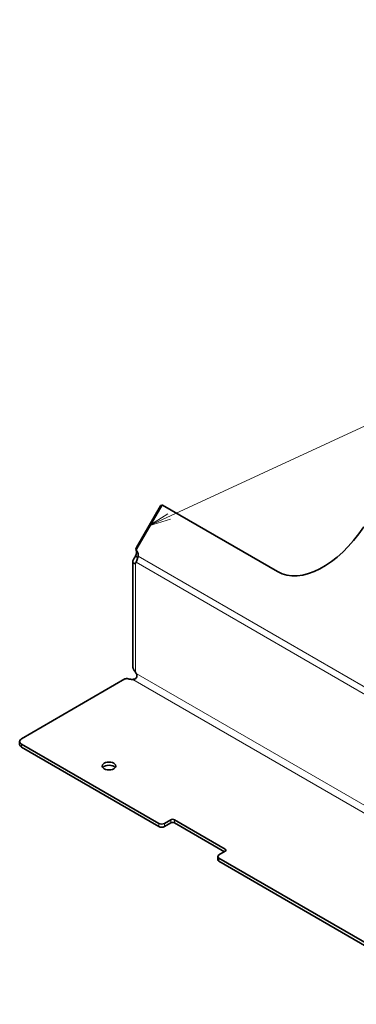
# Model space of a CAD drawing. Extents: x 5 to 2705, y 5 to 648.
# Tile 3 of 50: x 522 to 574, y 225 to 378. Entities that reach past the tile are written whole.
import ezdxf

# ---------------------------------------------------------------- set-up
doc = ezdxf.new("R2010")
doc.units = 0

msp = doc.modelspace()

# ---------------------------------------------------------------- linework, layer by layer
at = {"color": 7, "lineweight": 35}
for p, q in [((543.968384, 302.759247), (540.232178, 296.287994)), ((540.308044, 296.132355), (544.16333, 302.809967)), ((544.068359, 302.816986), (544.142639, 302.774109)), ((544.284058, 302.855743), (562.173889, 292.5271)), ((539.685486, 294.093018), (539.685486, 277.713409)), ((540.083862, 294.936188), (540.424194, 294.739685)), ((540.325134, 294.413208), (540.198547, 293.976807)), ((540.480225, 294.924622), (540.325134, 294.413208)), ((522.368042, 266.57251), (538.453003, 275.859192)), ((522.075134, 266.164276), (522.075134, 265.674377)), ((522.368042, 265.756042), (543.722656, 253.426941)), ((522.368042, 265.266113), (543.722656, 252.937012)), ((544.571167, 253.426941), (545.561157, 253.998474)), ((554.046387, 249.426117), (546.126831, 253.998474)), ((544.571167, 252.937012), (545.561157, 253.508575)), ((553.904968, 249.017853), (546.126831, 253.508575)), ((552.880737, 248.28299), (552.880737, 247.793091)), ((553.056458, 248.527954), (554.046387, 249.099487)), ((553.056458, 248.038055), (591.523071, 225.829346)), ((553.056458, 247.548157), (591.523071, 225.339447))]:
    msp.add_line(p, q, dxfattribs=at)
at = {"color": 7, "lineweight": 13}
for p, q in [((543.968384, 302.759247), (544.092651, 302.687531)), ((540.17865, 295.881378), (540.249268, 295.840607)), ((540.232178, 296.287994), (540.356445, 296.216278)), ((540.083862, 276.935089), (540.083862, 293.825745)), ((540.198547, 293.976807), (609.40863, 254.018372)), ((540.480225, 294.924622), (609.690247, 254.966187)), ((539.662781, 275.802795), (608.871216, 235.845306)), ((540.200195, 276.733612), (609.40863, 236.776093)), ((522.368042, 265.756042), (522.368042, 265.266113)), ((545.561157, 253.998474), (545.561157, 253.508575)), ((546.126831, 253.998474), (546.126831, 253.508575)), ((543.722656, 253.426941), (543.722656, 252.937012)), ((544.571167, 253.426941), (544.571167, 252.937012)), ((554.046387, 249.426117), (554.046387, 249.099487)), ((553.056458, 248.038055), (553.056458, 247.548157))]:
    msp.add_line(p, q, dxfattribs=at)
for points in [[(542.164795, 299.635376), (712.376587, 378.235687), (764.588928, 378.235687)], [(545.123657, 301.504913), (542.164795, 299.635376), (545.506714, 300.675415)]]:
    msp.add_lwpolyline(points, dxfattribs=at)
at = {"color": 7, "lineweight": 35}
for points in [[(539.685486, 294.093018), (539.697449, 294.203644), (539.731873, 294.323029), (539.807251, 294.490845), (539.871887, 294.605774), (540.020508, 294.839233), (540.083862, 294.936188)], [(540.083862, 293.825745), (539.993164, 293.802856), (539.905212, 293.804688), (539.826294, 293.830505), (539.761658, 293.878601), (539.719727, 293.937592), (539.694092, 294.009857), (539.685486, 294.093018)], [(539.685486, 277.713409), (539.692139, 277.632751), (539.711609, 277.547852), (539.742981, 277.459839), (539.785034, 277.369904), (539.895264, 277.187134), (539.954651, 277.103027), (540.083862, 276.935089)], [(539.662781, 275.802795), (539.746826, 275.805542), (539.828491, 275.816559), (539.932068, 275.844574), (540.027466, 275.88797), (540.112366, 275.946289), (540.180847, 276.014038), (540.235962, 276.092407)], [(540.235962, 276.092407), (540.281738, 276.195312), (540.30542, 276.306396), (540.306458, 276.421814), (540.285217, 276.538086), (540.249817, 276.637451), (540.200195, 276.733612)]]:
    msp.add_lwpolyline(points, dxfattribs=at)
for centre, major_axis, ratio, start_param, end_param in [((544.018372, 302.730377), (-0.049988, -0.086601), 0.57735, 3.1415926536, 4.7123889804), ((544.23407, 302.769165), (-0.049988, -0.086601), 0.816497, 3.1415926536, 4.7123889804), ((569.244934, 304.774567), (-7.071045, -12.24749), 0.57735, 0, 1.470792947), ((539.544861, 295.153473), (-0.5, -0.866028), 0.57735, 1.6522130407, 2.8154780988), ((540.43219, 296.172546), (-0.200012, -0.346413), 0.57735, 4.7123889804, 5.9570707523), ((540.590881, 295.969055), (-0.200012, -0.346413), 0.816497, 4.7123889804, 5.9917403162), ((539.635925, 294.971985), (-0.5, -0.866028), 0.816497, 1.9618206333, 2.8501476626), ((539.544861, 294.665436), (0.5, -0.866028), 0.57735, 0.0814167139, 0.3943738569), ((539.544861, 276.489563), (0.599976, -1.03923), 0.57735, 1.4736992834, 1.6678933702), ((538.73584, 275.695923), (-0.400024, 0), 0.57735, 4.1811374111, 5.4977871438), ((539.546448, 276.49234), (-1.200012, 0), 0.57735, 1.0395447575, 1.6678933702), ((523.075134, 266.164276), (-1, 0), 0.57735, 5.4977871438, 6.2831853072), ((523.075134, 266.164276), (-1, 0), 0.57735, 0, 0.7853981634), ((523.075134, 265.674377), (-1, 0), 0.57735, 0, 0.7853981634), ((535.971741, 262.342499), (-1.049988, 0), 0.57735, 3.1415926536, 6.2831853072), ((535.971741, 262.342499), (-1.049988, 0), 0.57735, 0, 3.1415926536), ((535.971741, 261.8526), (-1.049988, 0), 0.57735, 3.5575447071, 5.867233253), ((545.843994, 253.835205), (-0.400024, 0), 0.57735, 3.926990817, 5.4977871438), ((544.146912, 253.671875), (-0.599976, 0), 0.57735, 0.7853981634, 2.3561944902), ((544.146912, 253.182007), (-0.599976, 0), 0.57735, 0.7853981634, 2.3561944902), ((545.843994, 253.345276), (-0.400024, 0), 0.57735, 3.926990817, 5.4977871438), ((553.76355, 249.262817), (-0.400024, 0), 0.57735, 3.1415926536, 3.926990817), ((553.76355, 249.262817), (-0.400024, 0), 0.57735, 2.3561944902, 3.1415926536), ((553.480713, 248.28299), (-0.599976, 0), 0.57735, 5.4977871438, 6.2831853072), ((553.480713, 248.28299), (-0.599976, 0), 0.57735, 0, 0.7853981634), ((553.480713, 247.793091), (-0.599976, 0), 0.57735, 0, 0.7853981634)]:
    msp.add_ellipse(centre, major_axis=major_axis, ratio=ratio, start_param=start_param, end_param=end_param, dxfattribs=at)

doc.saveas('drawing.dxf')
